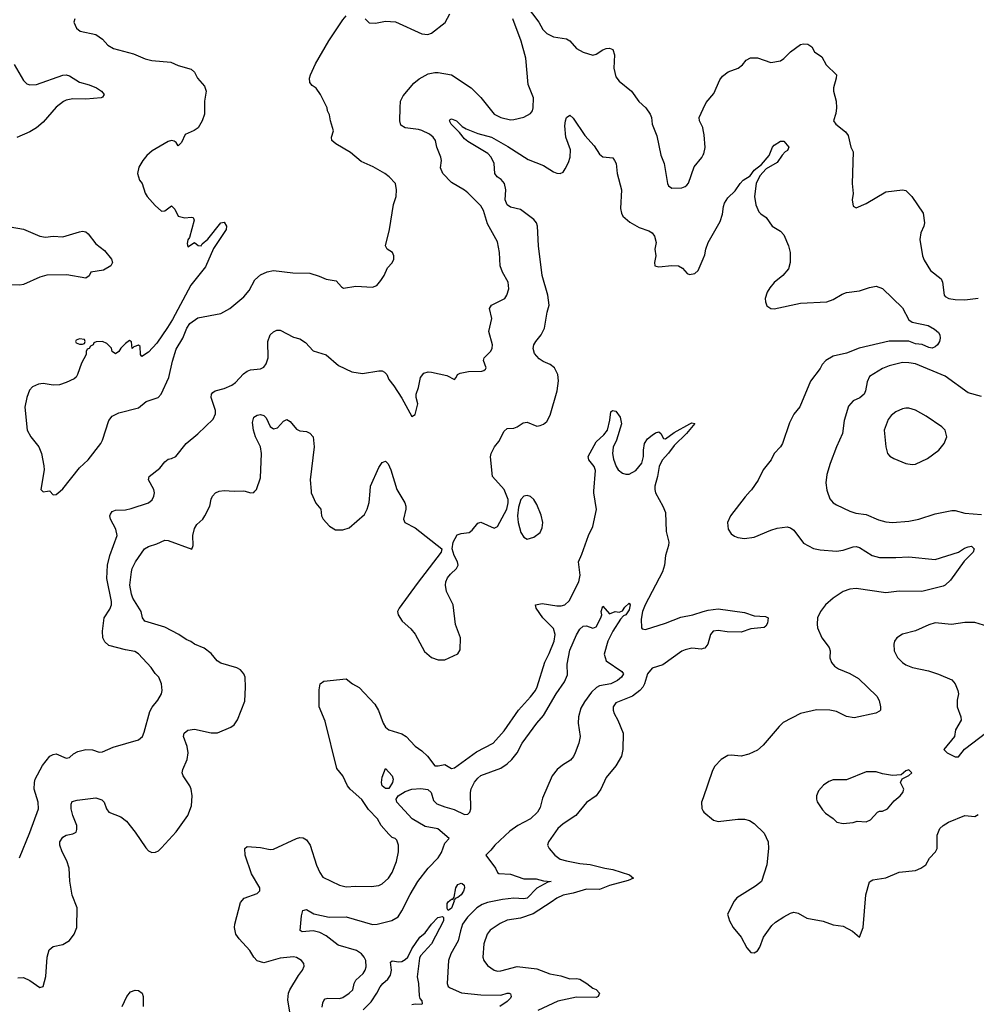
# Model space of a CAD drawing. Header units: inches. Extents: x 2134017 to 2292458, y 756222 to 916513.
# Tile 57 of 256: x 2145848 to 2151659, y 826883 to 832864. Entities that reach past the tile are written whole.
import ezdxf

# ---------------------------------------------------------------- set-up
doc = ezdxf.new("R2010")
doc.units = ezdxf.units.IN
doc.header["$MEASUREMENT"] = 0
for name, color, linetype in [('C1842', 7, 'Continuous'), ('C1843', 7, 'Continuous'), ('C1852', 7, 'Continuous'), ('C1853', 7, 'Continuous')]:
    doc.layers.add(name, color=color, linetype=linetype)

msp = doc.modelspace()

# ---------------------------------------------------------------- linework, layer by layer
at = {"layer": 'C1842', "color": 5}
msp.add_line((2147060.1, 829999.9, 420), (2147060.4, 830000, 420), dxfattribs=at)
for points, elevation in [([(2145836.5, 827043.5), (2145870, 827046.8), (2145910, 827026.8), (2145970, 826986), (2145990, 826992), (2146007.2, 827052.8), (2146014.3, 827170), (2146026.4, 827213.6), (2146050, 827234.9), (2146110, 827246.4), (2146149.4, 827270), (2146179.5, 827310), (2146194.5, 827350), (2146196.9, 827470), (2146167, 827547), (2146152, 827632), (2146149, 827710), (2146134.4, 827754.4), (2146105.1, 827810), (2146091.1, 827850), (2146091.2, 827870), (2146110, 827898.7), (2146130, 827910.3), (2146170, 827918.7), (2146190, 827928.4), (2146195.7, 827944.3), (2146194.8, 827970), (2146170.8, 828030), (2146160.4, 828070), (2146160.5, 828099.5), (2146165.4, 828114.6), (2146196.4, 828123.6), (2146310, 828138), (2146346.1, 828126.1), (2146360.4, 828110), (2146374.4, 828070), (2146390, 828050.5), (2146462, 828022), (2146496.1, 827996.1), (2146549.3, 827929.3), (2146613.3, 827833.3), (2146630, 827816.3), (2146650, 827805.5), (2146672.9, 827807.1), (2146690, 827815.5), (2146710, 827833.4), (2146797.6, 827930), (2146870, 828030.4), (2146891.4, 828088.6), (2146895.3, 828150), (2146889.7, 828190.4), (2146881.2, 828210), (2146839.8, 828270), (2146835.4, 828290), (2146837.8, 828310), (2146866, 828370), (2146870.6, 828410), (2146865.2, 828450), (2146842.8, 828510), (2146847.2, 828530), (2146870, 828547.8), (2146910, 828553.6), (2147010, 828533.1), (2147050, 828531.8), (2147130, 828566), (2147150, 828580.4), (2147169.8, 828610.2), (2147214.5, 828725.4), (2147220.3, 828810), (2147216.4, 828870), (2147209.7, 828890), (2147190, 828915.1), (2147167.5, 828927.5), (2147070, 828955.4), (2147047.8, 828970), (2147010, 829013.6), (2146967.5, 829047.5), (2146909.2, 829070), (2146887.8, 829087.8), (2146859.6, 829099.6), (2146814.3, 829130), (2146730, 829174.5), (2146607.6, 829210), (2146593.7, 829230), (2146585, 829270), (2146534.2, 829350), (2146526.3, 829373.7), (2146517.4, 829430), (2146526.8, 829510), (2146531.1, 829530), (2146551.1, 829570), (2146605.7, 829650), (2146630, 829665), (2146680, 829680), (2146730, 829702), (2146750, 829700.9), (2146892.7, 829647.3), (2146900.9, 829670), (2146898.5, 829730), (2146910, 829774), (2146922.9, 829797.1), (2146959.3, 829830), (2146972.7, 829850), (2147002.9, 829910), (2147010, 829950.8), (2147019.6, 829970), (2147038, 829990), (2147060.1, 829999.9)], 420), ([(2145846.5, 827773.5), (2145910, 827927.3), (2145961.1, 828070), (2145959.1, 828110), (2145936.4, 828190), (2145937.2, 828230), (2145942.2, 828250), (2145986.5, 828333.5), (2146029.8, 828390.2), (2146050, 828400.3), (2146070, 828403.7), (2146130, 828378), (2146150, 828382), (2146175.2, 828404.8), (2146201.1, 828418.9), (2146250.3, 828430.3), (2146289, 828429), (2146330, 828415.3), (2146350, 828417), (2146414.5, 828445.5), (2146568.7, 828490), (2146594, 828510), (2146604.5, 828535.5), (2146637.8, 828662.2), (2146652.5, 828687.5), (2146687.3, 828730), (2146709.5, 828770), (2146714, 828790), (2146709.5, 828829.5), (2146692.7, 828870), (2146670, 828892.7), (2146645.6, 828930), (2146570, 829013), (2146546.2, 829026.2), (2146490, 829036), (2146390, 829062.8), (2146364.5, 829084.5), (2146353.3, 829110), (2146351, 829150), (2146361.3, 829230), (2146395.8, 829284.2), (2146405.6, 829310), (2146405.3, 829330), (2146378, 829470), (2146380.3, 829550), (2146396.2, 829610), (2146440.6, 829730), (2146431.4, 829770), (2146399.2, 829830), (2146395.4, 829850), (2146398.8, 829861.2), (2146410, 829877.6), (2146430, 829885.7), (2146490, 829887.1), (2146525.5, 829894.5), (2146629.2, 829930), (2146652, 829948), (2146663, 829970), (2146665.7, 829990), (2146663.7, 830000)], 440), ([(2145986, 830000), (2145990, 829996), (2146016.7, 830000)], 460), ([(2146031.7, 830000), (2146050, 829978), (2146070, 829981), (2146092.5, 830000)], 460), ([(2147493.5, 826810), (2147476.8, 826910), (2147480.3, 826950), (2147488.6, 826971.4), (2147541.2, 827058.8), (2147566.3, 827090), (2147575.6, 827115.6), (2147573.6, 827130), (2147559.5, 827150), (2147530, 827166.6), (2147510.7, 827170.7), (2147430, 827163.5), (2147330, 827135.9), (2147290, 827147.7), (2147269.8, 827169.8), (2147245.4, 827210), (2147180.4, 827280.4), (2147161.6, 827310), (2147153.3, 827350), (2147155.3, 827370), (2147190, 827501), (2147211.9, 827528.1), (2147290, 827556.3), (2147306.8, 827573.2), (2147307.3, 827590), (2147256.1, 827676.1), (2147218.3, 827790), (2147215.1, 827830), (2147230, 827840.9), (2147310, 827835), (2147370, 827823.2), (2147390, 827825.3), (2147530, 827890.2), (2147550, 827896.9), (2147570, 827895.3), (2147590, 827881.3), (2147611.4, 827850), (2147650, 827727.7), (2147670, 827683.8), (2147690, 827655.8), (2147790, 827607.2), (2147830, 827596.9), (2147890, 827600.8), (2147982, 827598), (2148030, 827605.7), (2148050, 827614.4), (2148088, 827650), (2148110, 827683), (2148135.8, 827750), (2148149.7, 827809.7), (2148149.7, 827849.7), (2148139.3, 827879.3), (2148129.5, 827889.5), (2148110, 827896), (2148090, 827916.2), (2148043, 827970), (2148022, 828010), (2147966.5, 828066.5), (2147927, 828127), (2147855.4, 828190), (2147839.7, 828210), (2147811.6, 828270), (2147775.1, 828315.1), (2147703.5, 828603.5), (2147667.1, 828690), (2147665.9, 828794.1), (2147673, 828830), (2147694.3, 828845.7), (2147830, 828859.7), (2147869.6, 828829.6), (2147910, 828807.5), (2148005.9, 828705.9), (2148028.2, 828668.2), (2148056.5, 828590), (2148070, 828567), (2148091.1, 828551.1), (2148170, 828525.4), (2148196, 828510), (2148250, 828451.7), (2148290, 828423.6), (2148324.2, 828390), (2148370, 828332.2), (2148390, 828331.6), (2148430, 828340.3), (2148470, 828315.8), (2148490, 828318.9), (2148623.2, 828416.8), (2148723, 828470), (2148790, 828544.2), (2148878.7, 828670), (2148951.5, 828750), (2148980.7, 828790), (2148991, 828811), (2149038.2, 828961.8), (2149065, 829015), (2149094.1, 829090), (2149101, 829130), (2149090, 829165.1), (2149025.2, 829230), (2148985.1, 829290), (2148982, 829310), (2149022, 829318), (2149110, 829303.9), (2149136.3, 829303.7), (2149158.7, 829310), (2149185.3, 829334.7), (2149243.9, 829450), (2149252.4, 829490), (2149241.7, 829570), (2149263.4, 829616.6), (2149302.5, 829730), (2149330, 829785.3), (2149351.6, 829888.4), (2149334.7, 829990), (2149335.5, 830000)], 380), ([(2147216.9, 830000), (2147250, 829990.4), (2147270, 829992.7), (2147276.6, 830000)], 420), ([(2147618.1, 830000), (2147618.8, 829990), (2147647.3, 829927.3), (2147676.5, 829890), (2147681.7, 829850), (2147690.3, 829830.3), (2147730, 829788), (2147766.1, 829766.1), (2147810, 829764.9), (2147850, 829778), (2147941.6, 829858.4), (2147959.1, 829890), (2147970, 829931), (2147976.1, 830000)], 420), ([(2148144.7, 830000), (2148188, 829930), (2148193.6, 829910), (2148192.9, 829890), (2148178.9, 829830), (2148186.7, 829810), (2148250, 829778.3), (2148412.7, 829650), (2148408.7, 829630), (2148261.3, 829438.7), (2148153.7, 829290), (2148142.4, 829270), (2148146, 829250), (2148170.3, 829210.3), (2148223.7, 829163.7), (2148251.1, 829131.1), (2148306.5, 829026.5), (2148350, 828990.4), (2148390, 828974.9), (2148430, 828975.5), (2148510, 829011.3), (2148523.2, 829036.8), (2148524.7, 829110), (2148496.1, 829190), (2148480.4, 829310), (2148440.4, 829390), (2148433.5, 829430), (2148436.4, 829450), (2148446.8, 829473.2), (2148464.1, 829495.9), (2148501.6, 829530), (2148511.1, 829550), (2148507.1, 829570), (2148486.2, 829610), (2148474, 829650), (2148481.3, 829690), (2148506, 829734), (2148530, 829742.8), (2148577.4, 829750), (2148595.9, 829764.1), (2148630, 829804.9), (2148648.3, 829811.7), (2148730, 829774.8), (2148750, 829786), (2148807, 829890), (2148815.1, 829930), (2148814.5, 829950), (2148795.7, 830000)], 420), ([(2149708.5, 830000), (2149710.8, 829990), (2149753.8, 829910), (2149770.1, 829870.1), (2149775.3, 829755.3), (2149791, 829690), (2149789.6, 829670), (2149770.1, 829609.9), (2149764, 829550), (2149752.8, 829510), (2149646.9, 829310), (2149630.7, 829270), (2149623.7, 829223.7), (2149624.9, 829170), (2149630, 829163.1), (2149650, 829160.3), (2149770, 829198.3), (2149864.4, 829235.6), (2149937.6, 829250), (2150000, 829268.5)], 380), ([(2147686.1, 826866.2), (2147688.3, 826891.7), (2147694.6, 826905.4), (2147704.1, 826915.9), (2147719.1, 826920.9), (2147790, 826917.5), (2147810, 826924.1), (2147849.9, 826950.1), (2147870.9, 826970), (2147878.7, 827010), (2147889.8, 827030), (2147934, 827070), (2147946.6, 827090), (2147952.4, 827110), (2147950.8, 827149.2), (2147940.7, 827170), (2147924.6, 827190), (2147894.2, 827210), (2147782, 827242), (2147710, 827298), (2147670, 827320.2), (2147630, 827328.5), (2147564, 827324), (2147551.1, 827331.1), (2147559.2, 827420.8), (2147567.8, 827452.2), (2147590, 827458.5), (2147633.5, 827433.5), (2147727.2, 827412.8), (2147830, 827415.2), (2147990, 827368.1), (2148019.3, 827370), (2148107.4, 827392.6), (2148146, 827414), (2148170, 827450.4), (2148219.8, 827550), (2148266.5, 827630), (2148330, 827709.1), (2148390, 827772.3), (2148410, 827806), (2148430, 827861.3), (2148456.2, 827890), (2148388.7, 827948.7), (2148310, 827964), (2148231.8, 828010), (2148138.9, 828110), (2148134.7, 828130), (2148146.6, 828150), (2148190, 828176.1), (2148230.2, 828190.2), (2148285.5, 828194.5), (2148327.3, 828187.3), (2148347.2, 828170), (2148362.1, 828122.1), (2148381, 828101), (2148430, 828081.8), (2148487.3, 828067.3), (2148550, 828035.8), (2148570, 828037.4), (2148581.7, 828050), (2148588.7, 828070), (2148586.3, 828170), (2148590, 828192.4), (2148610, 828232.9), (2148630, 828256.9), (2148650, 828272.2), (2148770, 828318.5), (2148810, 828344.8), (2148837.8, 828370), (2148868.8, 828410), (2148901, 828470), (2148990, 828591.7), (2149030, 828637), (2149107.6, 828770), (2149157.7, 828842.3), (2149174.6, 828885.4), (2149174.2, 828950), (2149190, 829033.7), (2149230, 829128.2), (2149250, 829162.4), (2149270, 829179.6), (2149290, 829182.6), (2149330, 829168.8), (2149350, 829176.1), (2149378.9, 829230), (2149384.5, 829250), (2149379.3, 829270), (2149390, 829302), (2149430, 829256), (2149466, 829270), (2149490, 829264.9), (2149510, 829274), (2149524.2, 829295.8), (2149550, 829320.7), (2149555.3, 829310), (2149550, 829279.3), (2149530, 829249), (2149516.7, 829243.3), (2149497.8, 829222.2), (2149450.3, 829150), (2149420.3, 829090), (2149399.1, 829010), (2149410.8, 828970), (2149505.5, 828905.5), (2149515.5, 828890), (2149503.7, 828870), (2149479.5, 828850), (2149439.5, 828830), (2149370, 828818.6), (2149352, 828808), (2149320.4, 828779.6), (2149278.5, 828721.5), (2149257.1, 828682.9), (2149243, 828630), (2149241.1, 828590), (2149252.4, 828510), (2149243.8, 828470), (2149221.8, 828410), (2149212, 828388), (2149194.1, 828365.9), (2149144.5, 828335.5), (2149113.5, 828310), (2149081.7, 828270), (2149023.8, 828136.2), (2149010, 828079.3), (2148993.2, 828050), (2148950, 828009), (2148874.4, 827970), (2148826.2, 827933.8), (2148735, 827850), (2148710, 827818.7), (2148678.4, 827790), (2148737.6, 827710), (2148750, 827682.8), (2148758.5, 827678.5), (2148830, 827672.6), (2148910, 827646.2), (2148984.6, 827644.6), (2149030, 827632.5), (2149076.3, 827630), (2149055.9, 827624.1), (2148990, 827587.7), (2148930, 827528.4), (2148910, 827523.1), (2148850, 827528.5), (2148780.2, 827519.8), (2148690, 827502.2), (2148657.3, 827490), (2148624.3, 827470), (2148568.1, 827411.9), (2148538, 827370), (2148524.5, 827330), (2148512.2, 827267.8), (2148467.7, 827190), (2148452.3, 827150), (2148443.6, 827010), (2148451.4, 826991.4), (2148463.4, 826983.4), (2148532.3, 826952.3), (2148650, 826939.8), (2148770, 826938), (2148810, 826950.7), (2148822, 826950), (2148830, 826947.3), (2148834, 826930), (2148830, 826920.5), (2148810, 826899.8), (2148764.2, 826870)], 360), ([(2150000, 829043.9), (2149990, 829040.5), (2149930, 829047.2), (2149890, 829036.5), (2149870, 829027.3), (2149753.8, 828946.2), (2149690, 828924.5), (2149660.7, 828890), (2149643.2, 828830), (2149633.1, 828810), (2149615.2, 828790), (2149570, 828754.6), (2149470, 828714.7), (2149452.2, 828690), (2149452.2, 828670), (2149458.7, 828650), (2149481.1, 828610), (2149514.6, 828530), (2149511.7, 828430), (2149504.2, 828390), (2149470, 828332), (2149410, 828261.2), (2149377.1, 828190), (2149350.5, 828150), (2149290, 828109.5), (2149225.5, 828030), (2149150, 827979.7), (2149115.8, 827950), (2149060.7, 827870), (2149054, 827850), (2149064.9, 827830), (2149098.7, 827790), (2149130, 827765.6), (2149170, 827753.7), (2149250, 827738.5), (2149312.6, 827732.6), (2149402.8, 827710), (2149450, 827702.9), (2149552.4, 827670), (2149576, 827650), (2149544.1, 827635.9), (2149430, 827604.9), (2149370, 827580.2), (2149290, 827582.1), (2149210, 827558), (2149150, 827546.2), (2149110, 827528.7), (2149077.1, 827502.9), (2148967.1, 827432.9), (2148890, 827406), (2148810, 827393.2), (2148766.1, 827373.9), (2148705.7, 827334.3), (2148686.5, 827310), (2148667.9, 827250), (2148661.1, 827170), (2148667.2, 827150), (2148690, 827119.3), (2148730, 827090.4), (2148750, 827084.6), (2148770, 827086.7), (2148870, 827112.4), (2148990, 827098.6), (2149067.6, 827067.6), (2149136, 827056), (2149190, 827038), (2149230, 827040.2), (2149250, 827035.3), (2149293.7, 827010), (2149330, 826981.6), (2149350, 826972.7), (2149370.4, 826950), (2149362.8, 826930), (2149350, 826924.2), (2149230, 826926.9), (2149117.6, 826902.4), (2148994.8, 826845.2)], 380), ([(2150000, 828138.3), (2149990.3, 828110), (2149992.1, 828072.1), (2150000, 828056.1)], 420), ([(2147934.5, 826850), (2147982, 826898), (2148017.2, 826950), (2148038, 826990), (2148053.6, 827010), (2148083.8, 827036.2), (2148100.6, 827059.4), (2148106.4, 827090), (2148101, 827139), (2148110, 827147.3), (2148150, 827140.4), (2148170, 827142.4), (2148190, 827154.4), (2148205.6, 827170), (2148230, 827220.7), (2148278.4, 827290), (2148310, 827318), (2148349.7, 827370), (2148388, 827410), (2148415.9, 827415.9), (2148423, 827410), (2148421.7, 827390), (2148348.8, 827250), (2148283, 827177), (2148276.6, 827163.4), (2148262.8, 827050), (2148270.1, 827009.9), (2148274.7, 826934.7), (2148279.1, 826919.1), (2148290, 826904.7), (2148293.5, 826886.5), (2148290, 826882.7), (2148250, 826884.7), (2148230, 826880.5)], 340), ([(2146470.9, 826869.1), (2146498.5, 826930), (2146521.6, 826958.4), (2146550, 826968.5), (2146570, 826966.2), (2146590.8, 826950), (2146598.4, 826930), (2146596.8, 826870)], 380)]:
    msp.add_lwpolyline(points, dxfattribs=dict(at, elevation=elevation))
for points, elevation in [([(2148930, 829974.7), (2148909.3, 829970.7), (2148891.1, 829948.9), (2148877, 829903), (2148870.9, 829850), (2148875.6, 829810), (2148892.5, 829750), (2148910, 829721.8), (2148930, 829708.8), (2148970, 829721.2), (2149008.6, 829750), (2149022, 829778), (2149025.2, 829810), (2149014.6, 829854.6), (2148990, 829918.5), (2148970, 829949.7), (2148950, 829966.9)], 420), ([(2148090, 828193.6), (2148070, 828193.7), (2148050, 828209.8), (2148045.5, 828230), (2148050, 828262.8), (2148070, 828316), (2148110.3, 828270.4), (2148115.5, 828250), (2148111.6, 828230)], 360), ([(2148450, 827452.7), (2148444.2, 827464.2), (2148444.5, 827495.5), (2148450, 827506), (2148470, 827521.6), (2148478.4, 827521.6), (2148487, 827533), (2148497.2, 827590), (2148508.7, 827610), (2148530, 827618.9), (2148536.5, 827616.5), (2148547.1, 827607.1), (2148548.9, 827590), (2148543.9, 827570), (2148530, 827547.6), (2148510, 827531.5), (2148493.7, 827526.3), (2148490, 827515.3), (2148484.7, 827515.3), (2148487.3, 827510), (2148470, 827467.8)], 340)]:
    msp.add_lwpolyline(points, close=True, dxfattribs=dict(at, elevation=elevation))
at = {"layer": 'C1843', "color": 5}
msp.add_line((2147060.1, 829999.9, 420), (2147060.4, 830000, 420), dxfattribs=at)
for points, elevation in [([(2148924.4, 832950), (2149001.3, 832850), (2149025.5, 832805.5), (2149050, 832779.6), (2149090, 832759.6), (2149170, 832748.8), (2149190, 832735.8), (2149230, 832688.8), (2149270, 832667.4), (2149330, 832648.4), (2149350, 832654.9), (2149390, 832681.3), (2149410, 832688.5), (2149430, 832692.4), (2149450, 832682.8), (2149461.1, 832650), (2149456.5, 832570), (2149470, 832518), (2149490, 832490.4), (2149563.8, 832430), (2149607.9, 832367.9), (2149650.4, 832330), (2149678.4, 832290), (2149684.9, 832270), (2149688.9, 832228.9), (2149718.3, 832158.3), (2149741.7, 832041.7), (2149763, 831990), (2149782, 831870), (2149790, 831856), (2149810, 831840.7), (2149870, 831843), (2149890, 831850.6), (2149900.1, 831859.9), (2149910, 831871), (2149946, 831970), (2149991.9, 832028.1), (2150000, 832042.5)], 440), ([(2146182, 832870), (2146177.3, 832850), (2146192.8, 832812.8), (2146215.5, 832795.5), (2146310, 832775.5), (2146350, 832745.5), (2146382.4, 832710), (2146417.3, 832690), (2146538, 832658), (2146610, 832625.7), (2146650, 832616.4), (2146765.8, 832605.8), (2146810, 832585.5), (2146890, 832564.7), (2146910, 832544.7), (2146928.5, 832508.5), (2146970, 832460.7), (2146980.4, 832430), (2146970.4, 832370), (2146970.3, 832290), (2146956.4, 832250), (2146931.7, 832208.3), (2146908.5, 832191.5), (2146852.2, 832167.8), (2146830, 832119), (2146810, 832099), (2146798.8, 832118.8), (2146786.6, 832126.6), (2146770, 832129.7), (2146750, 832124.4), (2146652.5, 832067.5), (2146619.9, 832040.1), (2146594.8, 832010), (2146570.6, 831969.4), (2146562.8, 831930), (2146574.8, 831890), (2146590.8, 831870), (2146610.8, 831810), (2146622.8, 831790), (2146670, 831736), (2146710, 831700.7), (2146730, 831702.8), (2146770, 831734.4), (2146790, 831713.4), (2146810.2, 831670.2), (2146850, 831660.2), (2146890, 831665.5), (2146902, 831662), (2146907.5, 831647.5), (2146878.6, 831541.4), (2146870, 831528), (2146865.8, 831505.8), (2146870, 831484.7), (2146910, 831511.3), (2146932, 831492), (2146950, 831491.3), (2146957, 831503), (2146990, 831530.7), (2147070, 831630.5), (2147090, 831634.8), (2147104.9, 831610), (2147102.8, 831590), (2147025.1, 831474.9), (2146976, 831364), (2146887.3, 831252.7), (2146776.5, 831043.5), (2146745.9, 830994.2), (2146679.9, 830900.1), (2146630, 830845.2), (2146590, 830818), (2146582, 830830), (2146579, 830879), (2146570, 830888), (2146542, 830878), (2146530, 830866), (2146527.3, 830907.3), (2146514.6, 830914.6), (2146490, 830897.2), (2146462.8, 830870), (2146450.6, 830849.4), (2146430, 830834), (2146410, 830848.7), (2146405.2, 830870), (2146377.5, 830897.5), (2146350, 830909), (2146312, 830908), (2146298, 830902), (2146294, 830890), (2146278, 830882), (2146270, 830866), (2146258, 830862), (2146251.6, 830848.4), (2146251, 830830), (2146223.1, 830776.9), (2146199.3, 830710), (2146190, 830693.2), (2146177.6, 830682.4), (2146130, 830659.5), (2146090, 830647), (2146050, 830644.5), (2145990, 830654), (2145962, 830650), (2145926.2, 830633.8), (2145906.2, 830613.8), (2145890.6, 830570), (2145879.3, 830510), (2145893, 830370), (2145915.5, 830330), (2145963, 830270), (2145979.3, 830230), (2145994.9, 830154.9), (2145995.5, 830130), (2145976, 830010), (2145986, 830000)], 460), ([(2146092.5, 830000), (2146110, 830014.8), (2146210, 830142), (2146262.7, 830190), (2146340.7, 830290), (2146351.5, 830310), (2146389.6, 830430), (2146410, 830456.3), (2146450, 830476.3), (2146570, 830506), (2146615.9, 830544.1), (2146689.3, 830570), (2146707, 830590), (2146753, 830690), (2146775.1, 830790), (2146797.7, 830862.3), (2146839.5, 830930), (2146862.7, 830990), (2146881.6, 831018.4), (2146930, 831053.4), (2147070, 831079.1), (2147125.2, 831110), (2147210, 831180.5), (2147241.3, 831218.7), (2147276.6, 831283.4), (2147310, 831314.9), (2147350, 831333.4), (2147390, 831340.5), (2147506.6, 831326.6), (2147610, 831324.4), (2147666.9, 831306.9), (2147710, 831287.7), (2147770, 831277.3), (2147801.7, 831241.7), (2147814.2, 831234.2), (2147890, 831245), (2147990, 831239.7), (2148016.9, 831250), (2148040.9, 831279.1), (2148062.4, 831310), (2148083, 831357), (2148110, 831387.3), (2148120.5, 831410), (2148119.6, 831430), (2148112.3, 831450), (2148079, 831470), (2148069.4, 831490), (2148093.7, 831590), (2148118.7, 831741.3), (2148134, 831790), (2148137.6, 831830), (2148131.4, 831870), (2148092.5, 831910), (2148065, 831930), (2147995.1, 831970), (2147922.4, 832002.4), (2147857.6, 832057.6), (2147767.6, 832110), (2147743.7, 832130), (2147742, 832150), (2147754, 832190), (2147735.3, 832250), (2147730, 832286), (2147718, 832310), (2147715.3, 832330), (2147675.1, 832410), (2147648.2, 832448.2), (2147624.8, 832464.8), (2147610, 832483.7), (2147608.5, 832508.5), (2147613.5, 832530), (2147643.9, 832596.1), (2147724.9, 832735.1), (2147810, 832862.8), (2147830, 832888.9)], 460), ([(2146663.7, 830000), (2146661.7, 830010), (2146629.6, 830070), (2146635.1, 830090), (2146699.1, 830140.9), (2146730, 830179.3), (2146750, 830194.9), (2146770, 830198), (2146796, 830210), (2146859.5, 830290), (2146930, 830348), (2147022.8, 830437.2), (2147037.6, 830470), (2147038, 830490), (2147011.1, 830570), (2147013, 830590), (2147021.1, 830598.9), (2147036, 830610), (2147090, 830624.4), (2147136.4, 830643.6), (2147158.6, 830661.4), (2147206.4, 830713.6), (2147230, 830728.9), (2147250, 830736.5), (2147310, 830744), (2147330, 830754.4), (2147345.5, 830774.5), (2147356.8, 830810), (2147356, 830910), (2147370, 830950.4), (2147390, 830968.4), (2147410, 830977.6), (2147430, 830977.6), (2147510, 830936.5), (2147550, 830924.9), (2147583.4, 830903.4), (2147630, 830853.4), (2147710, 830828), (2147784.2, 830764.2), (2147864.7, 830724.7), (2147930, 830715.1), (2148030, 830731.6), (2148050.3, 830730.3), (2148064.2, 830724.2), (2148078, 830710), (2148090, 830678), (2148120.7, 830640.7), (2148170, 830566), (2148230, 830454.8), (2148250, 830465.5), (2148266, 830530), (2148255.2, 830570), (2148255.4, 830590), (2148270, 830630.4), (2148282.2, 830690), (2148303.1, 830716.9), (2148330, 830726.1), (2148350, 830723.4), (2148442.4, 830702.4), (2148490, 830679.5), (2148499.7, 830690), (2148507, 830710), (2148523.7, 830716.3), (2148573.6, 830726.4), (2148655.3, 830730), (2148667.3, 830732.7), (2148677.8, 830742.2), (2148682.4, 830750), (2148665.1, 830794.9), (2148669.6, 830810), (2148709.8, 830850.2), (2148718.3, 830870), (2148720.4, 830890), (2148698.5, 830970), (2148716.2, 831050), (2148702.5, 831110), (2148714.7, 831130), (2148794.3, 831170), (2148806.9, 831190), (2148818.9, 831230), (2148814.2, 831270), (2148781.4, 831330), (2148767.1, 831370), (2148762.9, 831450), (2148750, 831515.3), (2148690, 831623.7), (2148665.4, 831705.4), (2148650, 831734.5), (2148570, 831813.2), (2148550, 831829.2), (2148470, 831875.3), (2148418, 831930), (2148404, 831964), (2148409.3, 832010), (2148406.6, 832030), (2148382.7, 832090), (2148373.6, 832130), (2148359.6, 832150), (2148336.2, 832170), (2148290, 832191.8), (2148270, 832198), (2148190, 832207), (2148164, 832224), (2148156.2, 832250), (2148158.2, 832330), (2148161.7, 832370), (2148177.4, 832402.6), (2148241.1, 832478.9), (2148273.9, 832506.1), (2148330, 832535), (2148370, 832544), (2148390, 832543.2), (2148470, 832528.9), (2148590, 832450.5), (2148650, 832392.7), (2148730, 832290.4), (2148770, 832270.3), (2148830, 832256.5), (2148850, 832258.7), (2148910, 832272.7), (2148950, 832294), (2148962, 832310), (2148967.6, 832330), (2148969.7, 832390), (2148936.4, 832470), (2148922.3, 832630), (2148894.3, 832734.3), (2148842.6, 832870)], 440), ([(2147947.3, 832870), (2147970, 832846), (2148010, 832842.8), (2148070, 832854.8), (2148130, 832850.7), (2148290, 832779.3), (2148326.3, 832773.7), (2148350, 832783), (2148432.3, 832847.7), (2148460.7, 832899.3)], 460), ([(2145813.1, 832593.1), (2145870, 832494.9), (2145890, 832474), (2145910, 832468.1), (2145950, 832471.3), (2146110, 832526.7), (2146130, 832528.5), (2146150, 832524.4), (2146210, 832484.6), (2146270, 832468.5), (2146314.8, 832450), (2146344, 832430), (2146360.7, 832410), (2146350, 832394), (2146342, 832390), (2146250, 832382.4), (2146170, 832383.5), (2146130, 832376.1), (2146113, 832367), (2146070, 832333.5), (2145990, 832242.6), (2145950, 832207.1), (2145910, 832183.5), (2145830, 832148.3)], 440), ([(2150000, 832195.5), (2149997.4, 832210), (2149978.4, 832250), (2149974.5, 832270), (2150000, 832323.9)], 440), ([(2148795.7, 830000), (2148791.4, 830011.4), (2148720.7, 830090), (2148708.1, 830208.1), (2148712.1, 830230), (2148732, 830270), (2148757.9, 830302.1), (2148790, 830363.8), (2148810, 830380.7), (2148850, 830384), (2148870, 830390.6), (2148905.5, 830414.5), (2148930, 830419), (2148990, 830395.6), (2149010, 830398.9), (2149030, 830407), (2149050, 830424.4), (2149070, 830462.8), (2149113.2, 830610), (2149120.3, 830670), (2149116.1, 830710), (2149097.4, 830750), (2149070, 830769.8), (2149027.1, 830787.1), (2149004.2, 830804.2), (2148975.9, 830835.9), (2148967.2, 830867.2), (2148971.5, 830890), (2148982.3, 830910), (2149014.8, 830950), (2149035.7, 830990), (2149051.4, 831088.6), (2149063.5, 831130), (2149055.1, 831190), (2149020.8, 831310), (2149000.3, 831490), (2148992.8, 831610), (2148986.7, 831630), (2148971.4, 831651.4), (2148890, 831711), (2148830, 831725.2), (2148810, 831740.6), (2148797.3, 831770), (2148800.4, 831830), (2148791.9, 831870), (2148773.2, 831893.2), (2148748.9, 831908.9), (2148735, 831930), (2148729.8, 831990), (2148710.8, 832030), (2148690.9, 832050.9), (2148570, 832124.3), (2148550, 832141), (2148519.5, 832179.6), (2148469.8, 832230), (2148458.7, 832250), (2148462, 832258), (2148470, 832262.4), (2148500.4, 832250), (2148535.4, 832215.4), (2148560.7, 832200.7), (2148630, 832173.9), (2148714, 832150), (2148813.5, 832093.5), (2148935.6, 832015.6), (2149030, 831978), (2149090, 831940.3), (2149110, 831932.2), (2149130, 831930.4), (2149150, 831939.1), (2149162.2, 831957.8), (2149182.2, 831997.8), (2149190.9, 832030), (2149194.5, 832074.5), (2149165.3, 832150), (2149159.7, 832220.3), (2149162.4, 832250), (2149169.6, 832270), (2149190, 832284), (2149210, 832266.8), (2149280.8, 832160.8), (2149338.3, 832098.3), (2149370, 832046.7), (2149390, 832030.4), (2149450, 832024.4), (2149462, 832010), (2149470.2, 831990), (2149478, 831930), (2149503.1, 831830), (2149496.9, 831716.9), (2149502.6, 831690), (2149512, 831670), (2149554.1, 831634.1), (2149610, 831602.4), (2149670, 831582.6), (2149689.1, 831569.1), (2149703.7, 831550), (2149713.7, 831510), (2149707, 831470), (2149711.8, 831430), (2149703.6, 831390), (2149707, 831370), (2149730, 831363.8), (2149810, 831372.1), (2149849.2, 831369.2), (2149874.4, 831354.4), (2149902, 831322), (2149916.8, 831316.8), (2149950, 831321.6), (2149970, 831340.7), (2150000, 831412.2)], 420), ([(2145790, 831605.3), (2145870, 831592), (2145970, 831549.2), (2146003.7, 831543.7), (2146050, 831548.4), (2146110, 831544.7), (2146210, 831576.5), (2146230, 831579.5), (2146250, 831575.8), (2146264.2, 831564.2), (2146310, 831503.1), (2146362, 831462), (2146404.9, 831410), (2146412.2, 831390), (2146400.4, 831370), (2146356.5, 831343.5), (2146280.7, 831330), (2146270, 831309.2), (2146250, 831294), (2146134.9, 831314.9), (2146011.7, 831311.7), (2145970, 831300.4), (2145870, 831256.5), (2145847.7, 831252.3), (2145790, 831253.8)], 440), ([(2149335.5, 830000), (2149345.3, 830125.3), (2149338.5, 830150), (2149306, 830190), (2149301, 830210), (2149350, 830299.2), (2149396.9, 830343.1), (2149417.6, 830370), (2149432.3, 830432.3), (2149438, 830482), (2149449.3, 830490.7), (2149470, 830486), (2149494.9, 830450), (2149503.6, 830410), (2149474, 830310), (2149453.4, 830266.6), (2149448.7, 830230), (2149454.3, 830194.3), (2149470.3, 830150.3), (2149483, 830130), (2149510, 830110.6), (2149530, 830104), (2149550, 830104), (2149590, 830126.4), (2149626.6, 830170), (2149638.2, 830210), (2149636.5, 830250), (2149642.7, 830290), (2149662, 830318), (2149690, 830340.4), (2149710, 830354.4), (2149730, 830360.7), (2149742.8, 830350), (2149759.6, 830319.6), (2149770, 830318), (2149823.7, 830356.3), (2149919.3, 830410), (2149930, 830414.6), (2149950, 830410.5), (2149897.6, 830350), (2149822.7, 830277.3), (2149790, 830232), (2149750.6, 830189.4), (2149732.1, 830150), (2149722.4, 830090), (2149706.3, 830030), (2149706.2, 830010), (2149708.5, 830000)], 380), ([(2147276.6, 830000), (2147285.6, 830010), (2147310, 830081), (2147315.8, 830230), (2147311.2, 830270), (2147279.9, 830330), (2147267.7, 830370), (2147262.2, 830417.8), (2147270, 830450.3), (2147290, 830461.2), (2147310, 830465.6), (2147330, 830460.7), (2147344.8, 830444.8), (2147370, 830393.1), (2147390, 830379.6), (2147414.4, 830385.6), (2147450, 830425.5), (2147470, 830436.3), (2147490, 830423.8), (2147530, 830377.1), (2147550, 830366), (2147590, 830362.4), (2147610, 830352.4), (2147630.3, 830330.3), (2147636.5, 830270), (2147613.2, 830070), (2147618.1, 830000)], 420), ([(2147976.1, 830000), (2147978.7, 830030), (2148030, 830144.9), (2148050, 830174.9), (2148070, 830183), (2148086.4, 830166.4), (2148102.6, 830130), (2148138.5, 830010), (2148144.7, 830000)], 420), ([(2146016.7, 830000), (2146030, 830002), (2146031.7, 830000)], 460), ([(2147060.4, 830000), (2147090, 830004.6), (2147150, 830000.3), (2147210, 830002), (2147216.9, 830000)], 420)]:
    msp.add_lwpolyline(points, dxfattribs=dict(at, elevation=elevation))
at = {"layer": 'C1843', "color": 5, "elevation": 460}
msp.add_lwpolyline([(2146210, 830926), (2146190, 830918), (2146186.8, 830910), (2146190, 830902), (2146210, 830894), (2146230, 830894), (2146242, 830898), (2146246, 830910), (2146242, 830922)], close=True, dxfattribs=at)
at = {"layer": 'C1852', "color": 5}
for points, elevation in [([(2150285.8, 830000), (2150254.4, 829965.6), (2150166, 829850), (2150148, 829810), (2150150.7, 829770), (2150170, 829740.7), (2150190, 829727.7), (2150210, 829719.1), (2150250, 829713.4), (2150310, 829721.6), (2150410, 829764.2), (2150450, 829775.8), (2150510, 829784.4), (2150530, 829778.4), (2150550, 829762.4), (2150610, 829684.9), (2150670, 829651.7), (2150710, 829643.2), (2150810, 829635.8), (2150850, 829641.8), (2150910, 829662.2), (2150930, 829664.7), (2150950, 829658.5), (2151026.4, 829610), (2151070, 829597.1), (2151170, 829596.3), (2151250, 829602.2), (2151410, 829585), (2151550.6, 829629.4), (2151586.8, 829653.2), (2151610, 829662.3), (2151630, 829665.2), (2151646.9, 829650), (2151640.6, 829630), (2151585.3, 829574.7), (2151501.2, 829458.8), (2151470.8, 829430), (2151456.7, 829423.3), (2151328.4, 829391.6), (2151190, 829393.7), (2151110, 829383.4), (2150930, 829409), (2150890, 829405.6), (2150850, 829389.9), (2150790, 829351.1), (2150743.5, 829310), (2150713, 829270), (2150695.1, 829230), (2150691.8, 829191.8), (2150694.7, 829170), (2150720.2, 829110), (2150764.6, 829050), (2150771.8, 829030), (2150768.8, 828988.8), (2150778.6, 828958.6), (2150797.8, 828937.8), (2150821.8, 828921.8), (2150890, 828893.1), (2150942.3, 828862.3), (2151055.5, 828755.5), (2151069.3, 828729.3), (2151077.3, 828690), (2151076, 828670), (2151070, 828663.5), (2151047.9, 828652.1), (2150917.3, 828622.7), (2150870, 828630.7), (2150810, 828660.8), (2150770, 828669.8), (2150689.1, 828670.9), (2150590, 828649.4), (2150486, 828594), (2150460.4, 828570), (2150363.4, 828456.6), (2150330, 828427), (2150276.9, 828403.1), (2150230, 828389.6), (2150170, 828396.2), (2150150, 828394), (2150109.1, 828370.9), (2150070, 828329.3), (2150056.5, 828303.5), (2150000, 828138.3)], 420), ([(2150752.3, 830000), (2150770, 829954), (2150790, 829930.4), (2150810, 829917.1), (2150890, 829878), (2150927.4, 829867.4), (2150990, 829859.3), (2151065.8, 829825.8), (2151110, 829814.3), (2151150.3, 829810.3), (2151250, 829818), (2151310, 829829.3), (2151410, 829862.6), (2151510, 829882), (2151530, 829882), (2151590, 829866.4), (2151690, 829859.5)], 440), ([(2150000, 829268.5), (2150030, 829277.3), (2150090, 829285.5), (2150250, 829263.5), (2150310, 829243.8), (2150379.2, 829239.2), (2150394.9, 829230), (2150390, 829199), (2150380.4, 829179.6), (2150370, 829171.1), (2150290, 829163.9), (2150230, 829144.4), (2150145.2, 829145.2), (2150090, 829154.6), (2150060.5, 829150), (2150043.7, 829130), (2150028.4, 829071.6), (2150010, 829047.3), (2150000, 829043.9)], 380), ([(2151730, 829178), (2151650, 829201.7), (2151590, 829202), (2151509, 829191), (2151410, 829199.7), (2151370, 829188.3), (2151290, 829152.8), (2151210, 829131.5), (2151175.5, 829110), (2151162.4, 829090), (2151157.6, 829070), (2151160.4, 829030), (2151180.5, 828990), (2151210, 828959.3), (2151230, 828945.7), (2151271, 828930), (2151368.3, 828908.3), (2151430, 828887.7), (2151510, 828853.4), (2151530.4, 828830), (2151547.7, 828790), (2151550.6, 828770), (2151542.8, 828730), (2151542.8, 828690), (2151564, 828630), (2151566.8, 828610), (2151533.4, 828550), (2151526, 828510), (2151462, 828430), (2151482, 828410), (2151530, 828386.8), (2151550, 828386.8), (2151587.2, 828432.8), (2151723.6, 828536.4)], 440), ([(2150000, 828056.1), (2150003, 828050), (2150062, 828002), (2150090, 827993.4), (2150210, 828008.2), (2150250, 828007.3), (2150280.2, 828000.2), (2150310, 827980.9), (2150370, 827923.1), (2150394.2, 827870), (2150396.2, 827830), (2150385.5, 827730), (2150353.4, 827630), (2150318.4, 827601.6), (2150203.8, 827530), (2150188.5, 827510), (2150147.3, 827430), (2150159.1, 827390), (2150182, 827350), (2150230, 827291), (2150265.8, 827225.8), (2150290, 827198), (2150310, 827196), (2150330, 827207.3), (2150343.7, 827230), (2150365.6, 827290), (2150417.7, 827362.3), (2150438.9, 827381.1), (2150490, 827413.8), (2150530, 827437.4), (2150550, 827442.3), (2150577.2, 827437.2), (2150630, 827407.2), (2150728.5, 827388.5), (2150790, 827366.4), (2150850, 827357.1), (2150906.6, 827326.6), (2150950, 827291), (2150971.4, 827348.6), (2150988.5, 827548.5), (2151010, 827627.2), (2151030, 827638.2), (2151110, 827652), (2151190, 827685.2), (2151290, 827696.5), (2151322.7, 827710), (2151353.2, 827730), (2151374.5, 827770), (2151410.9, 827809.1), (2151421.1, 827830), (2151421.6, 827910), (2151438, 827950), (2151458, 827970), (2151489.2, 827990), (2151590, 828030.6), (2151650, 828023.1), (2151670, 828035.3)], 420)]:
    msp.add_lwpolyline(points, dxfattribs=dict(at, elevation=elevation))
at = {"layer": 'C1852', "color": 5, "elevation": 440}
msp.add_lwpolyline([(2151250, 828308), (2151230, 828302), (2151202, 828278), (2151150, 828272.7), (2151090, 828282.7), (2151050, 828294.5), (2150990, 828296.2), (2150870, 828247.6), (2150790, 828246.6), (2150763.4, 828236.6), (2150730, 828214), (2150699.9, 828180.1), (2150687.3, 828150), (2150687.3, 828130), (2150693.2, 828113.2), (2150724.5, 828064.5), (2150743.5, 828043.5), (2150790, 828011.3), (2150812, 827990), (2150850, 827980.7), (2150910, 827986.8), (2150935.3, 827995.3), (2150990, 827991.3), (2151016, 828004), (2151058, 828050), (2151070, 828056), (2151090, 828056), (2151119, 828070), (2151160.5, 828119.5), (2151197.2, 828150), (2151212.7, 828170), (2151219, 828190), (2151198, 828230), (2151208, 828252), (2151250, 828272), (2151268, 828290)], close=True, dxfattribs=at)
at = {"layer": 'C1853', "color": 5}
for points, elevation in [([(2150000, 832323.9), (2150018, 832362), (2150064.4, 832415.6), (2150100.6, 832499.4), (2150118, 832522), (2150152.3, 832547.7), (2150212, 832570), (2150238.4, 832590), (2150261.3, 832618.7), (2150287.3, 832632.7), (2150330, 832632.2), (2150410, 832604.7), (2150470, 832614.9), (2150490, 832628.5), (2150529.8, 832670.2), (2150590, 832713), (2150610, 832718.8), (2150636, 832716), (2150659.1, 832699.1), (2150676, 832670), (2150719.8, 832639.8), (2150746, 832590), (2150808.9, 832528.9), (2150808.2, 832510), (2150791.6, 832450), (2150791.1, 832430), (2150808.4, 832370), (2150810.2, 832329.8), (2150805.4, 832294.6), (2150791.6, 832250), (2150804.7, 832230), (2150863.7, 832183.7), (2150880.2, 832160.2), (2150896.3, 832090), (2150910, 832062), (2150905.7, 831870), (2150910.6, 831809.4), (2150904, 831770), (2150911.3, 831731.3), (2150930, 831722), (2150990, 831747.3), (2151110, 831819.1), (2151210, 831830.7), (2151230, 831826.8), (2151267.3, 831790), (2151335.5, 831690), (2151343.8, 831630), (2151340.5, 831610), (2151321.6, 831570), (2151315.8, 831530), (2151333.1, 831430), (2151342.8, 831402.8), (2151381.7, 831341.7), (2151446, 831290), (2151454, 831270), (2151464.4, 831190), (2151470, 831182), (2151491.3, 831170), (2151530, 831164.2), (2151590, 831162.9), (2151670, 831172.2)], 440), ([(2150000, 832042.5), (2150004.2, 832050), (2150011.8, 832088.2), (2150005.4, 832165.4), (2150000, 832195.5)], 440), ([(2150000, 831412.2), (2150010, 831436), (2150015.6, 831470), (2150029.6, 831510), (2150102, 831638), (2150116.6, 831683.4), (2150123.1, 831730), (2150129.8, 831750.2), (2150150, 831783), (2150194.3, 831825.7), (2150224.4, 831870), (2150243.5, 831890), (2150284.9, 831915.1), (2150310, 831950.4), (2150354.9, 831985.1), (2150400.1, 832039.9), (2150420.7, 832090), (2150430, 832102), (2150470, 832127.3), (2150490, 832126), (2150519.1, 832090), (2150511, 832070), (2150497.4, 832062.6), (2150478.8, 832041.2), (2150450, 831996.4), (2150381.8, 831958.2), (2150344.7, 831915.3), (2150321.1, 831870), (2150311.7, 831790), (2150319.5, 831739.5), (2150338, 831698), (2150350, 831684.9), (2150383.1, 831663.1), (2150419.1, 831610), (2150470, 831579.5), (2150490, 831557.1), (2150517.3, 831490), (2150527.6, 831450), (2150528.5, 831390), (2150518.4, 831350), (2150483, 831310), (2150431.5, 831268.4), (2150403.8, 831236.2), (2150388.2, 831210), (2150377.1, 831170), (2150378, 831150), (2150387.1, 831127.1), (2150410, 831110.5), (2150430, 831108.8), (2150590, 831142.8), (2150750, 831150.3), (2150790, 831164), (2150843.6, 831196.4), (2150870, 831206.7), (2150950, 831218.3), (2151010, 831238.4), (2151050, 831245.5), (2151090, 831230.5), (2151210, 831113.7), (2151250, 831041.7), (2151270, 831027.8), (2151366.1, 831006.1), (2151404.9, 830984.9), (2151430, 830963.6), (2151437.3, 830950), (2151439.2, 830930), (2151435.6, 830910), (2151423.7, 830890), (2151410, 830876.8), (2151390.1, 830869.9), (2151370, 830872.1), (2151330, 830890.5), (2151290, 830896.1), (2151250, 830911.5), (2151130, 830910.6), (2150947, 830870), (2150870, 830838.6), (2150790, 830820.2), (2150745.6, 830794.4), (2150722.8, 830770), (2150710, 830745.6), (2150652, 830667.9), (2150586.4, 830513.6), (2150551.4, 830468.6), (2150523.7, 830416.3), (2150482.6, 830290), (2150470.2, 830269.8), (2150430.4, 830230), (2150412.7, 830190), (2150363.8, 830130), (2150332.9, 830067.1), (2150292.6, 830007.4), (2150285.8, 830000)], 420), ([(2151690, 830575.8), (2151610, 830598.3), (2151470, 830698.3), (2151290, 830772.9), (2151250, 830780.9), (2151210, 830781), (2151130, 830760.9), (2151090, 830745.1), (2151010, 830696.9), (2150995, 830665), (2150985, 830610), (2150976.8, 830590), (2150951.9, 830568.1), (2150910.1, 830549.9), (2150883, 830517), (2150856.9, 830430), (2150846.5, 830350), (2150808.7, 830270), (2150771.4, 830168.6), (2150750, 830102), (2150744.2, 830050), (2150750, 830006), (2150752.3, 830000)], 440)]:
    msp.add_lwpolyline(points, dxfattribs=dict(at, elevation=elevation))
at = {"layer": 'C1853', "color": 5, "elevation": 460}
msp.add_lwpolyline([(2151250, 830504.7), (2151230, 830504.7), (2151210, 830500.5), (2151170, 830482.4), (2151140.8, 830459.2), (2151124.2, 830435.8), (2151098.7, 830370), (2151108.8, 830268.8), (2151119.1, 830230), (2151133.7, 830213.7), (2151158, 830198), (2151230, 830168.7), (2151270, 830162), (2151290, 830164.9), (2151361.6, 830198.4), (2151431.8, 830250), (2151464.2, 830290), (2151479.6, 830330), (2151478.3, 830338.3), (2151469.5, 830370), (2151450, 830392), (2151355.2, 830455.2), (2151290, 830492.4)], close=True, dxfattribs=at)

doc.saveas('drawing.dxf')
